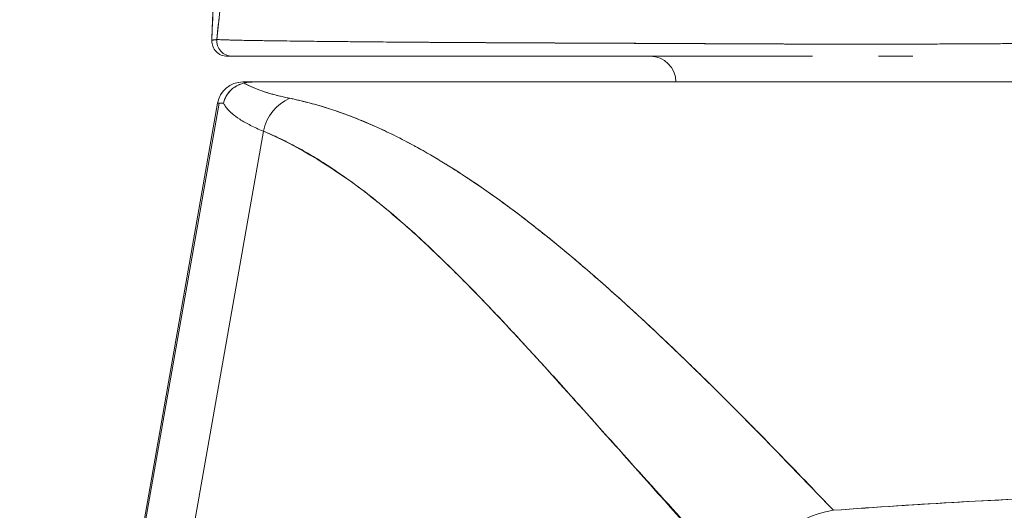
# Model space of a CAD drawing. Header units: inches. Extents: x 16 to 394, y 3 to 249.
# Tile 7 of 116: x 181.765 to 182.519, y 82.21 to 82.585. Entities that reach past the tile are written whole.
import ezdxf

# ---------------------------------------------------------------- set-up
doc = ezdxf.new("R2010")
doc.units = ezdxf.units.IN
doc.header["$LTSCALE"] = 24
doc.header["$MEASUREMENT"] = 0
doc.layers.get('0').update_dxf_attribs({"lineweight": 0})
doc.layers.add('Dimension (ANSI)', color=7, linetype='Continuous', lineweight=5)
doc.layers.add('Visible (ANSI)', color=7, linetype='Continuous', lineweight=5)
doc.styles.add('ROMANS', font='tahoma.ttf')
doc.dimstyles.new('Default (ANSI)', dxfattribs={"dimscale": 24, "dimtxt": 0.07, "dimasz": 0.07, "dimexe": 0.125, "dimexo": 0.0625, "dimgap": 0.031496, "dimtad": 0, "dimtih": 1, "dimtoh": 1, "dimrnd": 1e-08, "dimzin": 0, "dimdsep": 46, "dimtxsty": 'ROMANS', "dimblk": 'Filled-1', "dimcen": 0.09, "dimdle": 0.393701, "dimclrd": 256, "dimclre": 256, "dimclrt": 256, "dimadec": 0, "dimazin": 0, "dimtfac": 0.928571, "dimtofl": 0, "dimtmove": 0, "dimatfit": 3, "dimfxl": 1, "dimtolj": 1, "dimtzin": 0, "dimlwd": -1, "dimlwe": -1, "dimarcsym": 0})

# ---------------------------------------------------------------- blocks, each defined once
blk = doc.blocks.new('Filled-1')
at = {"color": 0}
for p, q in [((0, 0), (-1, 0.17857)), ((-1, 0.17857), (-1, -0.17857)), ((-1, 0), (0, 0)), ((-1, -0.17857), (0, 0))]:
    blk.add_line(p, q, dxfattribs=at)
at = {"color": 0, "flags": 128}
blk.add_lwpolyline([(-1, -0.17857), (0, 0), (-1, 0.17857), (-1, -0.17857)], dxfattribs=at)
at = {"color": 0}
blk.add_solid([(-1, -0.17857), (0, 0), (-1, 0.17857), (-1, -0.17857)], dxfattribs=at)
blk = doc.blocks.new('*D24')
at = {"layer": 'Defpoints', "color": 0, "transparency": 16777216}
for p in [(150.02567, 87.8232), (150.02567, 81.5664), (185.46317, 81.5664)]:
    blk.add_point(p, dxfattribs=at)
at = {"layer": 'Dimension (ANSI)', "transparency": 16777216}
for p, q in [((150.02567, 83.0664), (150.02567, 90.8232)), ((185.46317, 83.0664), (185.46317, 90.8232)), ((151.70567, 87.8232), (159.95091, 87.8232)), ((183.78317, 87.8232), (175.53794, 87.8232))]:
    blk.add_line(p, q, dxfattribs=at)
at = {"layer": 'Dimension (ANSI)', "transparency": 16777216, "xscale": 1.680000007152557, "yscale": 1.680000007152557, "zscale": 1.680000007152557, "rotation": 180}
blk.add_blockref('Filled-1', (150.02567, 87.8232), dxfattribs=at)
at = {"layer": 'Dimension (ANSI)', "transparency": 16777216, "xscale": 1.680000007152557, "yscale": 1.680000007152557, "zscale": 1.680000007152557}
blk.add_blockref('Filled-1', (185.46317, 87.8232), dxfattribs=at)
at = {"layer": 'Dimension (ANSI)', "transparency": 16777216, "insert": (167.74442, 87.8232), "char_height": 1.68, "attachment_point": 5, "style": 'ROMANS'}
blk.add_mtext('\\A1;\\fTahoma|b0|i0;\\H1.6800;35.44\\P\\fTahoma|b0|i0;\\H1.6800;DOOR WIDTH', dxfattribs=at)
blk = doc.blocks.new('*D25')
at = {"layer": 'Defpoints', "color": 0, "transparency": 16777216}
for p in [(186.15267, 87.8232), (185.46317, 81.5664), (186.15267, 80.48478)]:
    blk.add_point(p, dxfattribs=at)
at = {"layer": 'Dimension (ANSI)', "transparency": 16777216}
for p, q in [((185.46317, 83.0664), (185.46317, 90.8232)), ((186.15267, 81.98478), (186.15267, 90.8232)), ((183.78317, 87.8232), (182.10317, 87.8232)), ((187.83267, 87.8232), (189.51267, 87.8232))]:
    blk.add_line(p, q, dxfattribs=at)
at = {"layer": 'Dimension (ANSI)', "transparency": 16777216, "xscale": 1.680000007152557, "yscale": 1.680000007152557, "zscale": 1.680000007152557}
blk.add_blockref('Filled-1', (185.46317, 87.8232), dxfattribs=at)
at = {"layer": 'Dimension (ANSI)', "transparency": 16777216, "xscale": 1.680000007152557, "yscale": 1.680000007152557, "zscale": 1.680000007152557, "rotation": 180}
blk.add_blockref('Filled-1', (186.15267, 87.8232), dxfattribs=at)
at = {"layer": 'Dimension (ANSI)', "transparency": 16777216, "insert": (193.27317, 87.8232), "char_height": 1.68, "attachment_point": 5, "style": 'ROMANS'}
blk.add_mtext('\\A1;(0.69)', dxfattribs=at)

msp = doc.modelspace()

# ---------------------------------------------------------------- linework, layer by layer
at = {"layer": 'Visible (ANSI)'}
for p, q in [((182.05931, 82.56788), (182.05931, 82.56787)), ((182.28257, 82.56674), (182.28257, 82.56675)), ((182.29874, 82.56667), (182.29874, 82.56666)), ((182.41392, 82.56633), (182.41392, 82.56633)), ((182.42134, 82.56633), (182.42134, 82.56633)), ((181.93604, 82.53737), (181.94379, 82.53737)), ((181.94424, 82.53737), (182.60902, 82.53737)), ((181.94424, 82.53737), (181.94424, 82.53737)), ((181.91666, 82.52111), (181.79895, 81.85368)), ((181.8003, 81.85368), (181.91784, 82.52111)), ((181.91666, 82.52111), (181.91784, 82.52111)), ((181.91784, 82.52111), (181.91666, 82.52111)), ((181.83784, 81.85368), (181.95178, 82.49977)), ((182.08528, 82.47832), (182.08529, 82.47832)), ((182.19277, 82.39958), (182.19277, 82.39958)), ((182.19277, 82.39958), (182.19277, 82.39958)), ((182.48927, 82.21609), (182.48927, 82.21609)), ((182.49938, 82.21664), (182.49938, 82.21664))]:
    msp.add_line(p, q, dxfattribs=at)
for centre, radius, start, end in [((181.92408, 82.56887), 0.01181, 177.72417, 270), ((181.92408, 82.56887), 0.01181, 177.72417, 270), ((182.24811, 82.53737), 0.01969, 0, 90), ((181.93604, 82.51769), 0.01969, 90.00004, 170), ((181.93604, 82.51769), 0.01968, 90, 169.99999), ((181.93722, 82.51769), 0.01969, 169.91841, 170), ((181.93722, 82.51769), 0.01968, 169.91769, 169.99999)]:
    msp.add_arc(centre, radius, start, end, dxfattribs=at)
for centre, major_axis, ratio, start_param, end_param in [((181.92794, 82.56887), (0, -0.01181), 0.999969, 4.618394, 6.283185), ((181.92794, 82.56887), (-0.00111, -0.01176), 0.999969, 4.712389, 6.37718), ((182.64751, 82.53737), (-0.71147, 0), 0.00001, 6.282757, 6.430899), ((182.61522, 82.51779), (-0.69857, 0.00332), 0.000801, 6.169499, 6.284333), ((181.98201, 82.49428), (0.01168, 0.03124), 0.918918, 0.715743, 1.735104), ((181.98201, 82.49428), (-0.01168, -0.03124), 0.918918, 3.857336, 4.876696), ((182.39408, 82.13515), (-0.05789, -0.05337), 0.919457, 4.083149, 5.314064)]:
    msp.add_ellipse(centre, major_axis=major_axis, ratio=ratio, start_param=start_param, end_param=end_param, dxfattribs=at)
for points, knots in [([(181.91228, 82.56934), (181.92145, 82.79836), (181.9335, 83.01686), (181.96039, 83.28743), (181.96963, 83.36332), (181.98151, 83.43515)], [0, 0, 0, 0, 1.849259, 1.849259, 2.628416, 2.628416, 2.628416, 2.628416]), ([(181.91228, 82.56934), (181.91431, 82.62015), (181.91645, 82.66895), (181.91869, 82.71573), (181.92092, 82.76251), (181.92326, 82.80727), (181.92569, 82.85002), (181.92813, 82.89277), (181.93066, 82.93351), (181.9333, 82.97228), (181.93593, 83.01106), (181.93867, 83.04786), (181.9415, 83.08275), (181.94434, 83.11764), (181.94727, 83.15061), (181.95031, 83.18173), (181.95334, 83.21286), (181.95648, 83.24214), (181.95971, 83.26966), (181.96295, 83.29717), (181.96628, 83.32292), (181.96972, 83.347), (181.97315, 83.37107), (181.97668, 83.39347), (181.98032, 83.41429), (181.98081, 83.4171), (181.9813, 83.41989), (181.9818, 83.42265)], [0, 0, 0, 0, 0.122921, 0.122921, 0.122921, 0.245842, 0.245842, 0.245842, 0.368763, 0.368763, 0.368763, 0.491684, 0.491684, 0.491684, 0.614605, 0.614605, 0.614605, 0.737526, 0.737526, 0.737526, 0.860447, 0.860447, 0.860447, 0.983368, 0.983368, 0.983368, 1, 1, 1, 1]), ([(181.9818, 83.42265), (181.97801, 83.40156), (181.97433, 83.3788), (181.97076, 83.35425), (181.96719, 83.32971), (181.96372, 83.30338), (181.96037, 83.27517), (181.95701, 83.24696), (181.95375, 83.21687), (181.95061, 83.1848), (181.94746, 83.15274), (181.94443, 83.1187), (181.94149, 83.08262), (181.93856, 83.04654), (181.93574, 83.0084), (181.93302, 82.96816), (181.9303, 82.92792), (181.92769, 82.88557), (181.92519, 82.84108), (181.92268, 82.79658), (181.92028, 82.74993), (181.91799, 82.70112), (181.91601, 82.65882), (181.9141, 82.61488), (181.91228, 82.56934)], [0, 0, 0, 0, 0.127116, 0.127116, 0.127116, 0.254233, 0.254233, 0.254233, 0.381349, 0.381349, 0.381349, 0.508466, 0.508466, 0.508466, 0.635582, 0.635582, 0.635582, 0.762699, 0.762699, 0.762699, 0.889815, 0.889815, 0.889815, 1, 1, 1, 1]), ([(182.0867, 83.27192), (182.08193, 83.26737), (182.07723, 83.26224), (182.0726, 83.2565), (182.06797, 83.25077), (182.06341, 83.24443), (182.05893, 83.23747), (182.05444, 83.23051), (182.05003, 83.22292), (182.04569, 83.21468), (182.04135, 83.20644), (182.03708, 83.19756), (182.03289, 83.188), (182.02869, 83.17844), (182.02456, 83.16822), (182.02051, 83.1573), (182.01646, 83.14639), (182.01248, 83.13478), (182.00857, 83.12247), (182.00466, 83.11016), (182.00082, 83.09714), (181.99706, 83.08341), (181.99329, 83.06967), (181.9896, 83.05522), (181.98598, 83.04004), (181.98236, 83.02485), (181.97881, 83.00894), (181.97533, 82.99229), (181.97186, 82.97564), (181.96845, 82.95825), (181.96512, 82.94012), (181.96179, 82.92199), (181.95852, 82.90312), (181.95533, 82.88352), (181.95215, 82.86391), (181.94903, 82.84356), (181.94598, 82.82248), (181.94294, 82.8014), (181.93996, 82.77959), (181.93706, 82.75706), (181.93416, 82.73452), (181.93133, 82.71126), (181.92857, 82.6873), (181.92582, 82.66334), (181.92313, 82.63867), (181.92052, 82.61331), (181.91905, 82.59908), (181.91761, 82.58463), (181.91618, 82.56998)], [0, 0, 0, 0, 0.06426, 0.06426, 0.06426, 0.128523, 0.128523, 0.128523, 0.192785, 0.192785, 0.192785, 0.257047, 0.257047, 0.257047, 0.321309, 0.321309, 0.321309, 0.385571, 0.385571, 0.385571, 0.449834, 0.449834, 0.449834, 0.514096, 0.514096, 0.514096, 0.578358, 0.578358, 0.578358, 0.64262, 0.64262, 0.64262, 0.706882, 0.706882, 0.706882, 0.771145, 0.771145, 0.771145, 0.835407, 0.835407, 0.835407, 0.899669, 0.899669, 0.899669, 0.963931, 0.963931, 0.963931, 1, 1, 1, 1]), ([(181.91618, 82.56998), (181.92111, 82.62077), (181.92631, 82.66904), (181.93178, 82.71459), (181.93725, 82.76015), (181.943, 82.803), (181.94901, 82.84307), (181.95503, 82.88313), (181.96132, 82.92041), (181.96788, 82.95488), (181.97444, 82.98936), (181.98127, 83.02103), (181.98838, 83.04994), (181.99548, 83.07886), (182.00286, 83.10501), (182.01051, 83.12851), (182.01816, 83.152), (182.02608, 83.17284), (182.03428, 83.19114), (182.04247, 83.20944), (182.05094, 83.22522), (182.05968, 83.23863), (182.06841, 83.25203), (182.07742, 83.26307), (182.0867, 83.27192)], [0, 0, 0, 0, 0.125007, 0.125007, 0.125007, 0.250015, 0.250015, 0.250015, 0.375022, 0.375022, 0.375022, 0.50003, 0.50003, 0.50003, 0.625037, 0.625037, 0.625037, 0.750045, 0.750045, 0.750045, 0.875052, 0.875052, 0.875052, 1, 1, 1, 1]), ([(181.91618, 82.56998), (181.916, 82.56981), (181.91583, 82.56974), (181.91566, 82.5697), (181.91553, 82.56968), (181.91541, 82.56968), (181.91529, 82.56968), (181.91527, 82.56968), (181.91526, 82.56968), (181.91525, 82.56969), (181.91513, 82.56969), (181.91502, 82.56971), (181.91491, 82.56972), (181.91481, 82.56974), (181.91471, 82.56975), (181.91461, 82.56975), (181.91457, 82.56975), (181.91453, 82.56975), (181.91448, 82.56975), (181.91444, 82.56975), (181.91439, 82.56975), (181.91435, 82.56975), (181.91427, 82.56974), (181.91419, 82.56973), (181.91411, 82.56971), (181.91398, 82.56968), (181.91385, 82.56964), (181.91373, 82.56959), (181.91371, 82.56958), (181.91369, 82.56958), (181.91367, 82.56957), (181.91353, 82.56952), (181.9134, 82.56946), (181.91328, 82.56941), (181.91322, 82.56939), (181.91315, 82.56937), (181.91309, 82.56936), (181.91304, 82.56935), (181.91299, 82.56935), (181.91295, 82.56935), (181.91289, 82.56935), (181.91284, 82.56936), (181.9128, 82.56938), (181.91275, 82.5694), (181.91271, 82.56943), (181.91267, 82.56946), (181.91267, 82.56946), (181.91266, 82.56946), (181.91266, 82.56947), (181.91262, 82.5695), (181.91258, 82.56954), (181.91255, 82.56958), (181.91251, 82.56963), (181.91248, 82.56967), (181.91245, 82.56969), (181.91244, 82.56969), (181.91243, 82.5697), (181.91242, 82.5697), (181.9124, 82.5697), (181.91238, 82.56969), (181.91236, 82.56966), (181.91233, 82.56961), (181.9123, 82.5695), (181.91228, 82.56934)], [0, 0, 0, 0, 0.081335, 0.081335, 0.081335, 0.142857, 0.142857, 0.142857, 0.149075, 0.149075, 0.149075, 0.208369, 0.208369, 0.208369, 0.261718, 0.261718, 0.261718, 0.285714, 0.285714, 0.285714, 0.31059, 0.31059, 0.31059, 0.356152, 0.356152, 0.356152, 0.428571, 0.428571, 0.428571, 0.441332, 0.441332, 0.441332, 0.524105, 0.524105, 0.524105, 0.571429, 0.571429, 0.571429, 0.612746, 0.612746, 0.612746, 0.661888, 0.661888, 0.661888, 0.714286, 0.714286, 0.714286, 0.715129, 0.715129, 0.715129, 0.773301, 0.773301, 0.773301, 0.837913, 0.837913, 0.837913, 0.857143, 0.857143, 0.857143, 0.911653, 0.911653, 0.911653, 1, 1, 1, 1]), ([(181.91228, 82.56934), (181.91235, 82.56935), (181.9125, 82.56938), (181.91274, 82.56941), (181.9128, 82.56942), (181.91287, 82.56943), (181.91295, 82.56944), (181.91315, 82.56948), (181.91339, 82.56951), (181.91365, 82.56956), (181.91386, 82.56959), (181.91408, 82.56963), (181.91431, 82.56967), (181.91444, 82.56969), (181.91458, 82.56972), (181.91473, 82.56974), (181.91514, 82.56981), (181.9156, 82.56989), (181.91618, 82.56998)], [0, 0, 0, 0, 0.266519, 0.266519, 0.266519, 0.333333, 0.333333, 0.333333, 0.518206, 0.518206, 0.518206, 0.666667, 0.666667, 0.666667, 0.753542, 0.753542, 0.753542, 1, 1, 1, 1]), ([(181.91618, 82.56998), (181.91626, 82.56994), (181.91655, 82.5699), (181.91704, 82.56986), (181.91756, 82.56981), (181.91832, 82.56977), (181.9193, 82.56973), (181.92027, 82.56968), (181.92146, 82.56964), (181.92287, 82.56959), (181.92426, 82.56955), (181.92586, 82.5695), (181.92768, 82.56946), (181.92815, 82.56945), (181.92863, 82.56944), (181.92912, 82.56942), (181.93052, 82.56939), (181.93204, 82.56936), (181.93367, 82.56932), (181.93585, 82.56928), (181.93822, 82.56923), (181.9408, 82.56919), (181.94354, 82.56914), (181.94651, 82.56909), (181.94969, 82.56904), (181.95318, 82.56898), (181.95694, 82.56893), (181.96096, 82.56887), (181.9624, 82.56885), (181.96388, 82.56883), (181.96539, 82.56881), (181.96831, 82.56877), (181.97136, 82.56873), (181.97453, 82.56869), (181.97957, 82.56863), (181.98493, 82.56857), (181.99059, 82.56851), (181.99651, 82.56844), (182.00275, 82.56838), (182.00932, 82.56831), (182.01394, 82.56827), (182.01871, 82.56822), (182.02364, 82.56818), (182.02602, 82.56815), (182.02844, 82.56813), (182.03089, 82.56811), (182.03873, 82.56804), (182.04692, 82.56797), (182.05545, 82.5679), (182.06426, 82.56783), (182.07343, 82.56776), (182.08292, 82.5677), (182.08898, 82.56766), (182.09516, 82.56762), (182.10147, 82.56759), (182.10418, 82.56757), (182.10691, 82.56756), (182.10967, 82.56754), (182.11772, 82.5675), (182.12597, 82.56745), (182.13444, 82.56741), (182.14208, 82.56738), (182.14989, 82.56734), (182.1579, 82.5673), (182.16542, 82.56727), (182.17311, 82.56724), (182.18099, 82.5672), (182.18618, 82.56718), (182.19146, 82.56715), (182.19682, 82.56713), (182.19944, 82.56712), (182.20207, 82.56711), (182.20473, 82.56709), (182.21283, 82.56706), (182.22111, 82.56702), (182.2295, 82.56698), (182.2381, 82.56694), (182.24683, 82.5669), (182.25561, 82.56686), (182.26482, 82.56682), (182.2741, 82.56677), (182.28338, 82.56673), (182.29181, 82.56669), (182.30024, 82.56666), (182.30862, 82.56662), (182.30949, 82.56662), (182.31035, 82.56661), (182.31122, 82.56661), (182.3196, 82.56657), (182.32794, 82.56654), (182.33624, 82.5665), (182.3438, 82.56648), (182.35133, 82.56645), (182.35881, 82.56643), (182.36559, 82.5664), (182.37234, 82.56639), (182.37906, 82.56637), (182.38513, 82.56636), (182.39117, 82.56635), (182.39719, 82.56634), (182.40265, 82.56633), (182.40808, 82.56633), (182.41349, 82.56633), (182.41542, 82.56633), (182.41735, 82.56633), (182.41928, 82.56633), (182.42235, 82.56633), (182.42542, 82.56633), (182.42849, 82.56634), (182.43325, 82.56634), (182.43802, 82.56635), (182.44278, 82.56636), (182.44753, 82.56637), (182.45228, 82.56639), (182.45704, 82.56641), (182.46201, 82.56642), (182.46699, 82.56644), (182.47199, 82.56647), (182.47741, 82.56649), (182.48285, 82.56652), (182.48834, 82.56654), (182.49424, 82.56658), (182.50018, 82.56661), (182.5062, 82.56664), (182.51171, 82.56667), (182.51727, 82.56671), (182.52291, 82.56674), (182.52499, 82.56675), (182.52708, 82.56677), (182.52919, 82.56678), (182.53199, 82.56679), (182.53481, 82.56681), (182.53764, 82.56683), (182.54202, 82.56686), (182.54643, 82.56688), (182.55088, 82.56691), (182.55491, 82.56694), (182.55897, 82.56696), (182.56307, 82.56699), (182.5668, 82.56701), (182.57057, 82.56704), (182.57435, 82.56706), (182.57782, 82.56709), (182.58131, 82.56711), (182.58482, 82.56714), (182.58804, 82.56716), (182.59128, 82.56718), (182.59454, 82.56721), (182.59754, 82.56723), (182.60056, 82.56725), (182.60359, 82.56727), (182.6064, 82.56729), (182.60922, 82.56731), (182.61205, 82.56733), (182.61468, 82.56735), (182.61733, 82.56737), (182.61998, 82.5674), (182.62246, 82.56741), (182.62494, 82.56743), (182.62743, 82.56745), (182.62976, 82.56747), (182.63208, 82.56749), (182.63442, 82.56751), (182.63658, 82.56753), (182.63874, 82.56754), (182.64091, 82.56756), (182.64289, 82.56758), (182.64488, 82.56759), (182.64687, 82.56761), (182.64867, 82.56763), (182.65047, 82.56764), (182.65227, 82.56766), (182.65272, 82.56766), (182.65317, 82.56766), (182.65363, 82.56767)], [0, 0, 0, 0, 0.025215, 0.025215, 0.025215, 0.052019, 0.052019, 0.052019, 0.078475, 0.078475, 0.078475, 0.104458, 0.104458, 0.104458, 0.111111, 0.111111, 0.111111, 0.130002, 0.130002, 0.130002, 0.155281, 0.155281, 0.155281, 0.182167, 0.182167, 0.182167, 0.211639, 0.211639, 0.211639, 0.222222, 0.222222, 0.222222, 0.242719, 0.242719, 0.242719, 0.275303, 0.275303, 0.275303, 0.309372, 0.309372, 0.309372, 0.333333, 0.333333, 0.333333, 0.34491, 0.34491, 0.34491, 0.381911, 0.381911, 0.381911, 0.420108, 0.420108, 0.420108, 0.444444, 0.444444, 0.444444, 0.45489, 0.45489, 0.45489, 0.485385, 0.485385, 0.485385, 0.512843, 0.512843, 0.512843, 0.5386, 0.5386, 0.5386, 0.555556, 0.555556, 0.555556, 0.563824, 0.563824, 0.563824, 0.589065, 0.589065, 0.589065, 0.614921, 0.614921, 0.614921, 0.642049, 0.642049, 0.642049, 0.666667, 0.666667, 0.666667, 0.669208, 0.669208, 0.669208, 0.693865, 0.693865, 0.693865, 0.716345, 0.716345, 0.716345, 0.736729, 0.736729, 0.736729, 0.755149, 0.755149, 0.755149, 0.771835, 0.771835, 0.771835, 0.777778, 0.777778, 0.777778, 0.787269, 0.787269, 0.787269, 0.80203, 0.80203, 0.80203, 0.816729, 0.816729, 0.816729, 0.83205, 0.83205, 0.83205, 0.848651, 0.848651, 0.848651, 0.866499, 0.866499, 0.866499, 0.882849, 0.882849, 0.882849, 0.888889, 0.888889, 0.888889, 0.896936, 0.896936, 0.896936, 0.909337, 0.909337, 0.909337, 0.920569, 0.920569, 0.920569, 0.930826, 0.930826, 0.930826, 0.940227, 0.940227, 0.940227, 0.948872, 0.948872, 0.948872, 0.956852, 0.956852, 0.956852, 0.964251, 0.964251, 0.964251, 0.971144, 0.971144, 0.971144, 0.977589, 0.977589, 0.977589, 0.983597, 0.983597, 0.983597, 0.989157, 0.989157, 0.989157, 0.994249, 0.994249, 0.994249, 0.998848, 0.998848, 0.998848, 1, 1, 1, 1]), ([(182.65363, 82.56767), (182.64467, 82.56758), (182.63418, 82.56749), (182.62309, 82.5674), (182.61765, 82.56736), (182.61206, 82.56732), (182.60644, 82.56728), (182.60483, 82.56727), (182.60321, 82.56726), (182.60159, 82.56725), (182.5936, 82.56719), (182.58552, 82.56714), (182.5773, 82.56708), (182.56953, 82.56703), (182.56164, 82.56697), (182.55351, 82.56692), (182.55248, 82.56692), (182.55146, 82.56691), (182.55043, 82.5669), (182.54098, 82.56684), (182.53127, 82.56679), (182.5213, 82.56673), (182.51273, 82.56668), (182.50396, 82.56664), (182.49504, 82.56659), (182.4935, 82.56658), (182.49196, 82.56657), (182.4904, 82.56657), (182.47999, 82.56651), (182.46933, 82.56646), (182.45851, 82.56641), (182.4496, 82.56638), (182.44059, 82.56635), (182.43139, 82.56634), (182.42968, 82.56634), (182.42796, 82.56634), (182.42624, 82.56633), (182.41546, 82.56633), (182.4045, 82.56633), (182.39333, 82.56635), (182.38335, 82.56636), (182.37319, 82.56639), (182.36293, 82.56641), (182.36179, 82.56642), (182.36064, 82.56642), (182.35949, 82.56642), (182.34814, 82.56645), (182.33661, 82.5665), (182.32497, 82.56655), (182.31354, 82.5666), (182.302, 82.56665), (182.29032, 82.56671), (182.27858, 82.56678), (182.26676, 82.56684), (182.25478, 82.56689), (182.24303, 82.56695), (182.23112, 82.567), (182.21914, 82.56705), (182.21758, 82.56705), (182.21602, 82.56706), (182.21446, 82.56707), (182.20433, 82.5671), (182.19413, 82.56714), (182.18394, 82.56717), (182.1726, 82.56722), (182.16127, 82.56727), (182.14999, 82.56732), (182.1456, 82.56734), (182.14122, 82.56736), (182.13685, 82.56739), (182.13045, 82.56742), (182.12408, 82.56746), (182.11773, 82.56749), (182.09862, 82.56761), (182.07971, 82.56773), (182.06116, 82.56786), (182.06059, 82.56787), (182.06003, 82.56787), (182.05946, 82.56788), (182.04242, 82.568), (182.02579, 82.56815), (182.01083, 82.5683), (182.00462, 82.56836), (181.99869, 82.56842), (181.99309, 82.56848), (181.98575, 82.56856), (181.97896, 82.56864), (181.97278, 82.56872), (181.96251, 82.56885), (181.9539, 82.56897), (181.94685, 82.56908), (181.94637, 82.56909), (181.94589, 82.5691), (181.94542, 82.56911), (181.93798, 82.56923), (181.93233, 82.56933), (181.92799, 82.56945), (181.92622, 82.56949), (181.92468, 82.56954), (181.92334, 82.56958), (181.92151, 82.56964), (181.92006, 82.5697), (181.91897, 82.56976), (181.91716, 82.56985), (181.91633, 82.56993), (181.91618, 82.56998)], [0, 0, 0, 0, 0.051587, 0.051587, 0.051587, 0.076923, 0.076923, 0.076923, 0.084185, 0.084185, 0.084185, 0.12001, 0.12001, 0.12001, 0.153846, 0.153846, 0.153846, 0.158111, 0.158111, 0.158111, 0.197166, 0.197166, 0.197166, 0.230769, 0.230769, 0.230769, 0.236582, 0.236582, 0.236582, 0.275566, 0.275566, 0.275566, 0.307692, 0.307692, 0.307692, 0.313667, 0.313667, 0.313667, 0.351144, 0.351144, 0.351144, 0.384615, 0.384615, 0.384615, 0.388358, 0.388358, 0.388358, 0.425269, 0.425269, 0.425269, 0.461538, 0.461538, 0.461538, 0.498022, 0.498022, 0.498022, 0.533802, 0.533802, 0.533802, 0.538462, 0.538462, 0.538462, 0.568677, 0.568677, 0.568677, 0.602294, 0.602294, 0.602294, 0.615385, 0.615385, 0.615385, 0.634551, 0.634551, 0.634551, 0.692308, 0.692308, 0.692308, 0.694069, 0.694069, 0.694069, 0.747191, 0.747191, 0.747191, 0.769231, 0.769231, 0.769231, 0.798153, 0.798153, 0.798153, 0.846154, 0.846154, 0.846154, 0.849449, 0.849449, 0.849449, 0.901739, 0.901739, 0.901739, 0.923077, 0.923077, 0.923077, 0.952173, 0.952173, 0.952173, 1, 1, 1, 1]), ([(181.92408, 82.55706), (181.92417, 82.55706), (181.92438, 82.55706), (181.92471, 82.55706), (181.92504, 82.55706), (181.92549, 82.55706), (181.92603, 82.55706), (181.92658, 82.55706), (181.92721, 82.55706), (181.92794, 82.55706)], [0, 0, 0, 0, 0.333333, 0.333333, 0.333333, 0.666667, 0.666667, 0.666667, 1, 1, 1, 1]), ([(181.92794, 82.55706), (181.92737, 82.55706), (181.92691, 82.55706), (181.92651, 82.55706), (181.92612, 82.55706), (181.92577, 82.55706), (181.92544, 82.55706), (181.92509, 82.55706), (181.92477, 82.55706), (181.92454, 82.55706), (181.9243, 82.55706), (181.92415, 82.55706), (181.92408, 82.55706)], [0, 0, 0, 0, 0.241265, 0.241265, 0.241265, 0.474784, 0.474784, 0.474784, 0.727965, 0.727965, 0.727965, 1, 1, 1, 1]), ([(182.13868, 82.55706), (182.13868, 82.55706), (182.13868, 82.55706), (182.13868, 82.55706), (182.1318, 82.55706), (182.12506, 82.55706), (182.11847, 82.55706), (182.1094, 82.55706), (182.10061, 82.55706), (182.09212, 82.55706), (182.08274, 82.55706), (182.07372, 82.55706), (182.06508, 82.55706), (182.05666, 82.55706), (182.0486, 82.55706), (182.0409, 82.55706), (182.03349, 82.55706), (182.02641, 82.55706), (182.01968, 82.55706), (182.01322, 82.55706), (182.00708, 82.55706), (182.00126, 82.55706), (181.99569, 82.55706), (181.99042, 82.55706), (181.98547, 82.55706), (181.98478, 82.55706), (181.98409, 82.55706), (181.98342, 82.55706), (181.97944, 82.55706), (181.97567, 82.55706), (181.97211, 82.55706), (181.96815, 82.55706), (181.96445, 82.55706), (181.96102, 82.55706), (181.95788, 82.55706), (181.95496, 82.55706), (181.95226, 82.55706), (181.94972, 82.55706), (181.94737, 82.55706), (181.94523, 82.55706), (181.94305, 82.55706), (181.94108, 82.55706), (181.93932, 82.55706), (181.93752, 82.55706), (181.93594, 82.55706), (181.93457, 82.55706), (181.93317, 82.55706), (181.93199, 82.55706), (181.93104, 82.55706), (181.93006, 82.55706), (181.92932, 82.55706), (181.9288, 82.55706), (181.92831, 82.55706), (181.92802, 82.55706), (181.92794, 82.55706)], [0.5, 0.5, 0.5, 0.5, 0.5, 0.5, 0.5, 0.5258228, 0.5258228, 0.5258228, 0.561377, 0.561377, 0.561377, 0.6006713, 0.6006713, 0.6006713, 0.6389349, 0.6389349, 0.6389349, 0.6758218, 0.6758218, 0.6758218, 0.7112841, 0.7112841, 0.7112841, 0.7452749, 0.7452749, 0.7452749, 0.75, 0.75, 0.75, 0.7777494, 0.7777494, 0.7777494, 0.808588, 0.808588, 0.808588, 0.8367556, 0.8367556, 0.8367556, 0.8632657, 0.8632657, 0.8632657, 0.8900795, 0.8900795, 0.8900795, 0.9173812, 0.9173812, 0.9173812, 0.945208, 0.945208, 0.945208, 0.9734289, 0.9734289, 0.9734289, 1, 1, 1, 1]), ([(181.98342, 82.55706), (181.95246, 82.55706), (181.93398, 82.55706), (181.92847, 82.55706), (181.92804, 82.55706), (181.92794, 82.55706)], [0, 0, 0, 0, 0.6363501, 0.6363501, 0.7343735, 0.7343735, 0.7343735, 0.7343735]), ([(181.92794, 82.55706), (181.92838, 82.55706), (181.93262, 82.55706), (181.94075, 82.55706), (181.94888, 82.55706), (181.9609, 82.55706), (181.97654, 82.55706), (181.99219, 82.55706), (182.01146, 82.55706), (182.034, 82.55706), (182.05653, 82.55706), (182.08232, 82.55706), (182.11069, 82.55706), (182.11974, 82.55706), (182.12905, 82.55706), (182.13866, 82.55706)], [0, 0, 0, 0, 0.1111111, 0.1111111, 0.1111111, 0.2222222, 0.2222222, 0.2222222, 0.3333333, 0.3333333, 0.3333333, 0.4444444, 0.4444444, 0.4444444, 0.4799031, 0.4799031, 0.4799031, 0.4799031]), ([(182.24798, 82.55706), (182.26999, 82.55706), (182.29261, 82.55706), (182.31479, 82.55706), (182.33435, 82.55706), (182.35356, 82.55706), (182.37251, 82.55706)], [0.6002833, 0.6002833, 0.6002833, 0.6002833, 0.6666667, 0.6666667, 0.6666667, 0.7252003, 0.7252003, 0.7252003, 0.7252003]), ([(182.37254, 82.55706), (182.37254, 82.55706), (182.37254, 82.55706), (182.37254, 82.55706), (182.36962, 82.55706), (182.36672, 82.55706), (182.36382, 82.55706), (182.35635, 82.55706), (182.34894, 82.55706), (182.34161, 82.55706), (182.33331, 82.55706), (182.32511, 82.55706), (182.31699, 82.55706), (182.30774, 82.55706), (182.29861, 82.55706), (182.28959, 82.55706), (182.28035, 82.55706), (182.27123, 82.55706), (182.26222, 82.55706), (182.25744, 82.55706), (182.2527, 82.55706), (182.24799, 82.55706), (182.24799, 82.55706), (182.24799, 82.55706), (182.24799, 82.55706)], [0.25, 0.25, 0.25, 0.25, 0.25, 0.25, 0.25, 0.2583148, 0.2583148, 0.2583148, 0.279758, 0.279758, 0.279758, 0.3040057, 0.3040057, 0.3040057, 0.3316449, 0.3316449, 0.3316449, 0.3599699, 0.3599699, 0.3599699, 0.375, 0.375, 0.375, 0.375, 0.375, 0.375, 0.375]), ([(181.937, 82.53663), (181.93526, 82.5362), (181.93354, 82.53557), (181.93193, 82.53473), (181.93118, 82.53435), (181.93046, 82.53392), (181.92977, 82.53345), (181.92759, 82.53199), (181.92573, 82.53016), (181.92426, 82.52804), (181.92279, 82.52593), (181.92173, 82.52353), (181.92117, 82.52115)], [0, 0, 0, 0, 0.227317, 0.227317, 0.227317, 0.333333, 0.333333, 0.333333, 0.666667, 0.666667, 0.666667, 1, 1, 1, 1]), ([(181.92117, 82.52115), (181.92173, 82.52356), (181.92278, 82.52593), (181.92426, 82.52805), (181.92574, 82.53017), (181.92763, 82.53203), (181.92981, 82.53348), (181.93199, 82.53493), (181.93445, 82.53599), (181.937, 82.53663)], [0, 0, 0, 0, 0.333333, 0.333333, 0.333333, 0.666667, 0.666667, 0.666667, 1, 1, 1, 1]), ([(181.94424, 82.53737), (181.94354, 82.53738), (181.9428, 82.53736), (181.94207, 82.53732), (181.94133, 82.53729), (181.94059, 82.53724), (181.93976, 82.53713), (181.93892, 82.53702), (181.93799, 82.53685), (181.937, 82.53663)], [0, 0, 0, 0, 0.333333, 0.333333, 0.333333, 0.666667, 0.666667, 0.666667, 1, 1, 1, 1]), ([(181.94424, 82.53737), (181.94354, 82.53737), (181.9428, 82.53736), (181.94207, 82.53732), (181.94133, 82.53728), (181.94059, 82.53723), (181.93976, 82.53713), (181.93892, 82.53702), (181.93799, 82.53687), (181.937, 82.53663)], [0, 0, 0, 0, 0.333333, 0.333333, 0.333333, 0.666667, 0.666667, 0.666667, 1, 1, 1, 1]), ([(181.937, 82.53663), (181.93938, 82.53514), (181.94229, 82.53371), (181.94569, 82.53234), (181.94909, 82.53097), (181.95299, 82.52967), (181.95738, 82.52843), (181.96177, 82.52719), (181.96665, 82.52601), (181.97199, 82.5249)], [0, 0, 0, 0, 0.3333333, 0.3333333, 0.3333333, 0.6666667, 0.6666667, 0.6666667, 1, 1, 1, 1]), ([(181.937, 82.53663), (181.93705, 82.5366), (181.93709, 82.53657), (181.93714, 82.53655), (181.93894, 82.53543), (181.94102, 82.53436), (181.94339, 82.53331), (181.94574, 82.53227), (181.94838, 82.53126), (181.9513, 82.53029), (181.95421, 82.52932), (181.95739, 82.52839), (181.96085, 82.52749), (181.96429, 82.52659), (181.96801, 82.52573), (181.97199, 82.5249)], [0, 0, 0, 0, 0.0066, 0.0066, 0.0066, 0.256927, 0.256927, 0.256927, 0.505833, 0.505833, 0.505833, 0.753477, 0.753477, 0.753477, 1, 1, 1, 1]), ([(182.60907, 82.53737), (182.56032, 82.53737), (182.51302, 82.53737), (182.46686, 82.53737), (182.42071, 82.53737), (182.3757, 82.53737), (182.33272, 82.53737), (182.28973, 82.53737), (182.24878, 82.53737), (182.21033, 82.53737), (182.17188, 82.53737), (182.13594, 82.53737), (182.10296, 82.53737), (182.06998, 82.53737), (182.03996, 82.53737), (182.01345, 82.53737), (181.98693, 82.53737), (181.96392, 82.53737), (181.94424, 82.53737)], [0, 0, 0, 0, 0.166667, 0.166667, 0.166667, 0.333333, 0.333333, 0.333333, 0.5, 0.5, 0.5, 0.666667, 0.666667, 0.666667, 0.833333, 0.833333, 0.833333, 1, 1, 1, 1]), ([(181.95178, 82.49977), (181.94818, 82.5012), (181.94486, 82.50267), (181.94184, 82.50419), (181.94043, 82.5049), (181.93908, 82.50562), (181.93779, 82.50634), (181.93632, 82.50717), (181.93493, 82.50802), (181.93363, 82.50887), (181.93135, 82.51036), (181.92933, 82.5119), (181.92756, 82.51347), (181.92744, 82.51358), (181.92731, 82.51369), (181.92719, 82.51381), (181.92533, 82.51549), (181.92378, 82.51723), (181.92252, 82.519), (181.92202, 82.51971), (181.92157, 82.52043), (181.92117, 82.52115)], [0, 0, 0, 0, 0.227322, 0.227322, 0.227322, 0.333333, 0.333333, 0.333333, 0.45463, 0.45463, 0.45463, 0.666667, 0.666667, 0.666667, 0.681967, 0.681967, 0.681967, 0.9093, 0.9093, 0.9093, 1, 1, 1, 1]), ([(181.97199, 82.5249), (181.98526, 82.52211), (181.99837, 82.51841), (182.01139, 82.51381), (182.0244, 82.50921), (182.03732, 82.50371), (182.05034, 82.49734), (182.06336, 82.49097), (182.07647, 82.48373), (182.08983, 82.47558), (182.10318, 82.46743), (182.11677, 82.45837), (182.13073, 82.44834), (182.1447, 82.43831), (182.15904, 82.42731), (182.17391, 82.41523), (182.18879, 82.40314), (182.20419, 82.38999), (182.22028, 82.37561), (182.23638, 82.36123), (182.25316, 82.34563), (182.27086, 82.32866), (182.28857, 82.31168), (182.30719, 82.29332), (182.32672, 82.27345), (182.34624, 82.25358), (182.36667, 82.2322), (182.38847, 82.2096)], [0, 0, 0, 0, 0.111111, 0.111111, 0.111111, 0.222222, 0.222222, 0.222222, 0.333333, 0.333333, 0.333333, 0.444444, 0.444444, 0.444444, 0.555556, 0.555556, 0.555556, 0.666667, 0.666667, 0.666667, 0.777778, 0.777778, 0.777778, 0.888889, 0.888889, 0.888889, 1, 1, 1, 1]), ([(181.97199, 82.5249), (181.97658, 82.52395), (181.9812, 82.52288), (181.98584, 82.52168), (181.99042, 82.52049), (181.99502, 82.51918), (181.99965, 82.51774), (182.00422, 82.51632), (182.00881, 82.51478), (182.01343, 82.51311), (182.01801, 82.51145), (182.0226, 82.50967), (182.02722, 82.50778), (182.0318, 82.50589), (182.0364, 82.50389), (182.04103, 82.50177), (182.04562, 82.49966), (182.05024, 82.49743), (182.05488, 82.49509), (182.05907, 82.49298), (182.06327, 82.49077), (182.06749, 82.48848), (182.06793, 82.48824), (182.06837, 82.488), (182.06882, 82.48775), (182.07348, 82.4852), (182.07816, 82.48253), (182.08286, 82.47976), (182.08756, 82.47698), (182.09228, 82.4741), (182.09702, 82.47111), (182.10177, 82.46811), (182.10654, 82.46501), (182.11133, 82.4618), (182.11614, 82.45858), (182.12097, 82.45525), (182.12582, 82.45183), (182.13071, 82.44838), (182.13561, 82.44483), (182.14053, 82.44119), (182.14549, 82.43751), (182.15047, 82.43374), (182.15547, 82.42986), (182.16003, 82.42634), (182.1646, 82.42273), (182.16919, 82.41904), (182.16969, 82.41864), (182.17018, 82.41824), (182.17068, 82.41784), (182.17583, 82.41369), (182.181, 82.40945), (182.18619, 82.40511), (182.19146, 82.40071), (182.19674, 82.39622), (182.20205, 82.39164), (182.20744, 82.38698), (182.21285, 82.38224), (182.21827, 82.37741), (182.2238, 82.37249), (182.22935, 82.36748), (182.23492, 82.36239), (182.24059, 82.3572), (182.24629, 82.35192), (182.25201, 82.34656), (182.25785, 82.34108), (182.26371, 82.33552), (182.2696, 82.32987), (182.27187, 82.32769), (182.27415, 82.3255), (182.27642, 82.3233), (182.28018, 82.31966), (182.28395, 82.316), (182.28773, 82.3123), (182.29395, 82.30621), (182.30019, 82.30005), (182.30645, 82.2938), (182.31289, 82.28739), (182.31934, 82.2809), (182.32583, 82.27434), (182.33249, 82.26758), (182.33919, 82.26076), (182.3459, 82.25386), (182.35283, 82.24675), (182.35977, 82.23956), (182.36675, 82.23231), (182.37396, 82.22481), (182.3812, 82.21724), (182.38847, 82.2096)], [0, 0, 0, 0, 0.037382, 0.037382, 0.037382, 0.074234, 0.074234, 0.074234, 0.110636, 0.110636, 0.110636, 0.146671, 0.146671, 0.146671, 0.182417, 0.182417, 0.182417, 0.217957, 0.217957, 0.217957, 0.25, 0.25, 0.25, 0.253368, 0.253368, 0.253368, 0.288725, 0.288725, 0.288725, 0.324095, 0.324095, 0.324095, 0.359547, 0.359547, 0.359547, 0.39515, 0.39515, 0.39515, 0.430974, 0.430974, 0.430974, 0.467089, 0.467089, 0.467089, 0.5, 0.5, 0.5, 0.503564, 0.503564, 0.503564, 0.540473, 0.540473, 0.540473, 0.577897, 0.577897, 0.577897, 0.615918, 0.615918, 0.615918, 0.654622, 0.654622, 0.654622, 0.694093, 0.694093, 0.694093, 0.734423, 0.734423, 0.734423, 0.75, 0.75, 0.75, 0.775706, 0.775706, 0.775706, 0.818036, 0.818036, 0.818036, 0.861515, 0.861515, 0.861515, 0.906243, 0.906243, 0.906243, 0.952322, 0.952322, 0.952322, 1, 1, 1, 1]), ([(181.95178, 82.49977), (181.9788, 82.48801), (182.00666, 82.47126), (182.03524, 82.44882), (182.06381, 82.42639), (182.09312, 82.39828), (182.12348, 82.36655), (182.15384, 82.33482), (182.18526, 82.29947), (182.21811, 82.26291), (182.25096, 82.22635), (182.28525, 82.18859), (182.32085, 82.14882)], [0, 0, 0, 0, 0.25, 0.25, 0.25, 0.5, 0.5, 0.5, 0.75, 0.75, 0.75, 1, 1, 1, 1]), ([(182.32085, 82.14882), (182.31384, 82.15643), (182.30684, 82.16407), (182.29984, 82.17174), (182.29321, 82.17902), (182.28658, 82.18634), (182.27996, 82.19368), (182.27366, 82.20068), (182.26735, 82.2077), (182.26106, 82.21473), (182.25504, 82.22145), (182.24903, 82.22818), (182.24303, 82.23492), (182.23728, 82.24137), (182.23154, 82.24782), (182.2258, 82.25427), (182.22029, 82.26045), (182.21479, 82.26663), (182.20929, 82.2728), (182.204, 82.27873), (182.19872, 82.28465), (182.19343, 82.29055), (182.18834, 82.29623), (182.18325, 82.30189), (182.17815, 82.30753), (182.17324, 82.31297), (182.16833, 82.31839), (182.16341, 82.32378), (182.15866, 82.32898), (182.1539, 82.33416), (182.14913, 82.33931), (182.14666, 82.34198), (182.14419, 82.34464), (182.14171, 82.34729), (182.13957, 82.34958), (182.13743, 82.35186), (182.13528, 82.35414), (182.1308, 82.3589), (182.12631, 82.36362), (182.12181, 82.36829), (182.11743, 82.37283), (182.11305, 82.37733), (182.10866, 82.38178), (182.10439, 82.38611), (182.1001, 82.39039), (182.0958, 82.39461), (182.09161, 82.39873), (182.08741, 82.4028), (182.0832, 82.40681), (182.07908, 82.41073), (182.07495, 82.41458), (182.0708, 82.41838), (182.06674, 82.42209), (182.06267, 82.42574), (182.05858, 82.42933), (182.05458, 82.43284), (182.05055, 82.43628), (182.04651, 82.43966), (182.04254, 82.44297), (182.03856, 82.44621), (182.03455, 82.44937), (182.03061, 82.45248), (182.02665, 82.45551), (182.02268, 82.45847), (182.01876, 82.46137), (182.01482, 82.4642), (182.01086, 82.46694), (182.00695, 82.46965), (182.00302, 82.47226), (181.99907, 82.47479), (181.99516, 82.47729), (181.99124, 82.4797), (181.98729, 82.48201), (181.98338, 82.4843), (181.97944, 82.48649), (181.97549, 82.48858), (181.97157, 82.49066), (181.96763, 82.49263), (181.96366, 82.4945), (181.95972, 82.49636), (181.95576, 82.49812), (181.95178, 82.49977)], [0, 0, 0, 0, 0.058373, 0.058373, 0.058373, 0.113771, 0.113771, 0.113771, 0.166588, 0.166588, 0.166588, 0.217025, 0.217025, 0.217025, 0.265271, 0.265271, 0.265271, 0.311506, 0.311506, 0.311506, 0.355892, 0.355892, 0.355892, 0.398581, 0.398581, 0.398581, 0.439711, 0.439711, 0.439711, 0.479413, 0.479413, 0.479413, 0.5, 0.5, 0.5, 0.517807, 0.517807, 0.517807, 0.555021, 0.555021, 0.555021, 0.59116, 0.59116, 0.59116, 0.62632, 0.62632, 0.62632, 0.660593, 0.660593, 0.660593, 0.694065, 0.694065, 0.694065, 0.726815, 0.726815, 0.726815, 0.75892, 0.75892, 0.75892, 0.79045, 0.79045, 0.79045, 0.821471, 0.821471, 0.821471, 0.852043, 0.852043, 0.852043, 0.882223, 0.882223, 0.882223, 0.912065, 0.912065, 0.912065, 0.941613, 0.941613, 0.941613, 0.970914, 0.970914, 0.970914, 1, 1, 1, 1]), ([(182.38847, 82.2096), (182.42135, 82.21202), (182.45419, 82.21414), (182.48694, 82.21596), (182.5406, 82.21895), (182.59399, 82.2211), (182.64677, 82.22242), (182.65663, 82.22267), (182.66647, 82.22288), (182.67629, 82.22307), (182.74057, 82.2243), (182.80415, 82.22432), (182.86841, 82.22311), (182.87897, 82.22292), (182.88955, 82.22269), (182.90015, 82.22242), (182.95237, 82.22112), (183.00518, 82.21899), (183.05827, 82.21606), (183.09159, 82.21422), (183.12501, 82.21206), (183.15846, 82.2096)], [0, 0, 0, 0, 0.126313, 0.126313, 0.126313, 0.333333, 0.333333, 0.333333, 0.371996, 0.371996, 0.371996, 0.62508, 0.62508, 0.62508, 0.666667, 0.666667, 0.666667, 0.871465, 0.871465, 0.871465, 1, 1, 1, 1]), ([(182.38847, 82.2096), (182.45331, 82.21437), (182.51724, 82.21796), (182.58125, 82.22037), (182.64527, 82.22278), (182.70937, 82.224), (182.77347, 82.224), (182.83758, 82.224), (182.90168, 82.22278), (182.9657, 82.22037), (183.02971, 82.21796), (183.09364, 82.21437), (183.15846, 82.2096)], [0, 0, 0, 0, 0.25, 0.25, 0.25, 0.5, 0.5, 0.5, 0.75, 0.75, 0.75, 1, 1, 1, 1])]:
    msp.add_open_spline(points, degree=3, knots=knots, dxfattribs=at)
for points in [[(181.91266, 82.56947), (181.9124, 82.56943), (181.91227, 82.56938), (181.91228, 82.56934)], [(181.91228, 82.56934), (181.91229, 82.56937), (181.91243, 82.5694), (181.9127, 82.56944)], [(181.91404, 82.56962), (181.91394, 82.56961), (181.91384, 82.56961), (181.91375, 82.5696)], [(181.91778, 82.56983), (181.91771, 82.56982), (181.91764, 82.56982), (181.91758, 82.56982)], [(181.9178, 82.5698), (181.91787, 82.56981), (181.91793, 82.56981), (181.918, 82.56981)], [(181.98195, 82.56861), (181.98195, 82.56861), (181.98195, 82.56861), (181.98195, 82.56861)], [(181.98195, 82.56861), (181.98195, 82.56861), (181.98195, 82.56861), (181.98195, 82.56861)], [(182.06075, 82.56787), (182.06075, 82.56786), (182.06075, 82.56786), (182.06075, 82.56786)], [(182.06077, 82.56787), (182.06077, 82.56786), (182.06077, 82.56786), (182.06077, 82.56786)], [(182.24799, 82.55706), (182.20885, 82.55706), (182.17195, 82.55706), (182.13868, 82.55706)], [(182.44942, 82.55706), (182.44055, 82.55706), (182.43174, 82.55706), (182.42303, 82.55706)], [(181.91784, 82.52111), (181.91785, 82.52112), (181.91786, 82.52113), (181.91788, 82.52113)]]:
    msp.add_open_spline(points, degree=3, dxfattribs=at)

# ---------------------------------------------------------------- dimensions: what is measured, and where the dimension line sits
at = {"layer": 'Dimension (ANSI)'}
for base, p2, text, picture, middle in [((150.02567, 87.8232), (150.02567, 81.5664), '\\fTahoma|b0|i0;\\H1.6800;<>\\P\\fTahoma|b0|i0;\\H1.6800;DOOR WIDTH', '*D24', (167.74442, 87.8232)), ((186.15267, 87.8232), (186.15267, 80.48478), '(<>)', '*D25', (193.27317, 87.8232))]:
    dim = msp.add_linear_dim(base=base, p1=(185.46317, 81.5664), p2=p2, angle=180, text=text, dimstyle='Default (ANSI)', override={"dimgap": 0.031496, "dimtih": 0, "dimtoh": 0, "dimdec": 2, "dimtol": 0, "dimlim": 0, "dimtp": 0, "dimtm": 0, "dimtdec": 2, "dimatfit": 1}, dxfattribs=at)
    dim.commit()
    dim.dimension.update_dxf_attribs({"geometry": picture, "text_midpoint": middle, "dimtype": 160})

doc.saveas('drawing.dxf')
